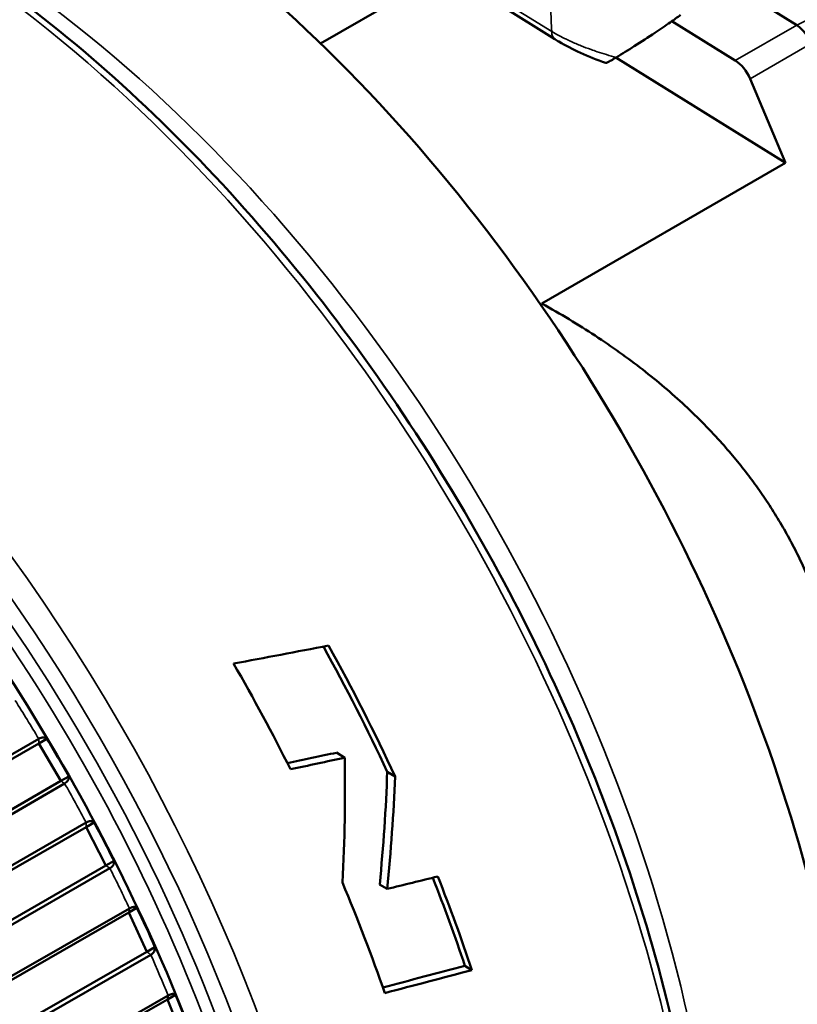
# Model space of a CAD drawing. Header units: millimetres. Extents: x 0 to 1891, y -60 to 594.
# Tile 65 of 118: x 681.44 to 685.92, y 180.47 to 186.14. Entities that reach past the tile are written whole.
import ezdxf

# ---------------------------------------------------------------- set-up
doc = ezdxf.new("R2010")
doc.units = ezdxf.units.MM
doc.layers.add('Sichtbar (ISO)', color=7, linetype='Continuous', lineweight=50)
doc.layers.add('Sichtbar schmal (ISO)', color=7, linetype='Continuous', lineweight=35)

msp = doc.modelspace()

# ---------------------------------------------------------------- linework, layer by layer
at = {"layer": 'Sichtbar (ISO)'}
for p, q in [((683.1767, 186.0028), (683.9884, 186.4715)), ((685.5131, 186.3586), (685.9164, 186.1088)), ((684.5245, 186.0276), (684.207, 186.2243)), ((685.1979, 186.1308), (685.5629, 185.9047)), ((685.8526, 185.3167), (684.8762, 185.9215)), ((685.6481, 185.7996), (685.8526, 185.3167)), ((684.4502, 184.507), (685.8526, 185.3167)), ((675.5376, 178.5006), (681.5549, 181.9755)), ((675.5693, 178.546), (681.5541, 182.0022)), ((681.5549, 181.9755), (681.6012, 182.0023)), ((681.6805, 181.7594), (681.5549, 181.9755)), ((683.2685, 181.9223), (683.3149, 181.8935)), ((683.5599, 181.8128), (683.605, 181.7849)), ((675.6632, 178.2845), (681.6805, 181.7594)), ((681.7032, 181.7456), (675.7183, 178.2895)), ((681.6805, 181.7594), (681.7268, 181.7861)), ((675.8367, 178.0742), (681.8273, 181.5198)), ((681.8262, 181.4943), (681.8725, 181.5211)), ((675.803, 178.03), (681.8262, 181.4943)), ((681.9411, 181.2729), (681.8262, 181.4943)), ((681.9411, 181.2729), (681.9874, 181.2996)), ((675.9179, 177.8086), (681.9411, 181.2729)), ((681.9637, 181.2569), (675.973, 177.8114)), ((683.5163, 181.1645), (683.5587, 181.1382)), ((676.0805, 177.5916), (682.0764, 181.0264)), ((682.0733, 181.0023), (682.1196, 181.029)), ((676.0449, 177.5488), (682.0733, 181.0023)), ((682.1767, 180.7771), (682.0733, 181.0023)), ((682.1767, 180.7771), (682.223, 180.8038)), ((676.1483, 177.3236), (682.1767, 180.7771)), ((682.1991, 180.759), (676.2032, 177.3242)), ((684.0072, 180.6958), (684.0471, 180.6711)), ((676.2614, 177.0603), (682.2946, 180.5028)), ((676.299, 177.1015), (682.2996, 180.5254)), ((682.2946, 180.5028), (682.3409, 180.5295)), ((682.3859, 180.2753), (682.2946, 180.5028))]:
    msp.add_line(p, q, dxfattribs=at)
for centre, major_axis, ratio, start_param, end_param in [((681.7248, 181.8918), (-3.2, 5.5426), 0.57735, 4.852472, 5.30275), ((685.559, 185.7845), (0.075, -0.1299), 0.57735, 1.359787, 2.319718), ((681.7248, 181.8918), (3.2, -5.5426), 0.57735, 0, 1.710879), ((696.7663, 190.576), (24.0325, 7.935), 0.16846, 4.031427, 4.059164), ((679.8166, 180.7901), (3.3125, -5.7374), 0.57735, 1.414291, 1.542327), ((679.8166, 180.7901), (-3.2875, 5.6941), 0.57735, 4.561866, 4.685215), ((679.3606, 180.5268), (-3.3125, 5.7374), 0.57735, 4.607222, 4.711657), ((681.6381, 181.8793), (-0.2376, 0.4089), 0.065484, 4.444708, 4.979701), ((637.1712, 219.1399), (77.4964, -14.5157), 0.475186, 5.430787, 5.435307), ((635.9891, 219.9658), (79.3364, -14.8602), 0.475185, 5.432528, 5.437397), ((677.3064, 179.3408), (-3.2985, -7.6306), 0.658438, 2.081412, 2.17567), ((677.4153, 179.4037), (-3.7119, -7.6707), 0.639314, 2.091911, 2.175554), ((677.4153, 179.4037), (-3.7401, -7.7291), 0.639314, 2.086891, 2.169572), ((681.9041, 181.3954), (-0.2173, 0.419), 0.065549, 4.447857, 4.98285), ((617.8292, 230.9547), (105.2309, -19.709), 0.475172, 5.472653, 5.476193), ((679.8166, 180.7901), (-3.2875, 5.6941), 0.57735, 4.374919, 4.459458), ((679.8166, 180.7901), (3.3125, -5.7374), 0.57735, 1.229359, 1.318526), ((679.3606, 180.5268), (-3.3125, 5.7374), 0.57735, 4.392703, 4.498061), ((682.1455, 180.9015), (-0.1955, 0.4262), 0.065759, 4.451067, 4.98606), ((606.8566, 236.7829), (119.737, -22.4289), 0.47519, 5.492892, 5.498005), ((605.7313, 237.5156), (121.4052, -22.7412), 0.475189, 5.49362, 5.498971), ((682.3607, 180.4009), (-0.1723, 0.4305), 0.066106, 4.454405, 4.989398)]:
    msp.add_ellipse(centre, major_axis=major_axis, ratio=ratio, start_param=start_param, end_param=end_param, dxfattribs=at)
for points, knots in [([(684.012, 175.5624), (684.3654, 175.7664), (684.6628, 176.0664), (685.1198, 176.8294), (685.2769, 177.2952), (685.4344, 178.3487), (685.4324, 178.9383), (685.2679, 180.1772), (685.1054, 180.8263), (684.6371, 182.1181), (684.3316, 182.7603), (683.6086, 183.974), (683.1914, 184.5452), (682.2864, 185.5596), (681.7987, 186.0026), (680.8006, 186.7153), (680.2903, 186.9847), (679.298, 187.3198), (678.8159, 187.3858), (678.0142, 187.3106), (677.6815, 187.2073), (677.387, 187.0372)], [2.392671, 2.392671, 2.392671, 2.392671, 2.703364, 2.703364, 3.020414, 3.020414, 3.342538, 3.342538, 3.665012, 3.665012, 3.987054, 3.987054, 4.308934, 4.308934, 4.631029, 4.631029, 4.953554, 4.953554, 5.275355, 5.275355, 5.534263, 5.534263, 5.534263, 5.534263]), ([(685.2481, 186.1668), (685.2301, 186.1535), (685.2102, 186.1393), (685.161, 186.105), (685.1311, 186.0848), (685.0616, 186.0386), (685.0216, 186.0127), (684.9471, 185.9654), (684.9122, 185.9436), (684.8782, 185.9228)], [0.000001, 0.000001, 0.000001, 0.000001, 0.01742666, 0.01742666, 0.0400429, 0.0400429, 0.06828983, 0.06828983, 0.09309471, 0.09309471, 0.09309471, 0.09309471]), ([(685.999, 186.0022), (685.9931, 186.017), (685.9858, 186.0315), (685.9773, 186.045), (685.9687, 186.0584), (685.9591, 186.0708), (685.9488, 186.0816), (685.9385, 186.0925), (685.9275, 186.1017), (685.9164, 186.1088)], [0, 0, 0, 0, 0.333333, 0.333333, 0.333333, 0.666667, 0.666667, 0.666667, 1, 1, 1, 1]), ([(684.8161, 185.8906), (684.7682, 185.9079), (684.7187, 185.9281), (684.6281, 185.9697), (684.5856, 185.9915), (684.54, 186.0181), (684.5321, 186.0228), (684.5245, 186.0276)], [0, 0, 0, 0, 0.03117201, 0.03117201, 0.06036291, 0.06036291, 0.06665776, 0.06665776, 0.06665776, 0.06665776]), ([(684.8161, 185.8906), (684.8164, 185.8905), (684.8169, 185.8905), (684.8195, 185.8908), (684.8233, 185.8923), (684.8341, 185.8974), (684.841, 185.901), (684.8578, 185.9105), (684.8678, 185.9164), (684.8782, 185.9228)], [-0.02257938, -0.02257938, -0.02257938, -0.02257938, -0.02077457, -0.02077457, -0.01429647, -0.01429647, -0.00760848, -0.00760848, -0.000001, -0.000001, -0.000001, -0.000001]), ([(683.0347, 176.6063), (683.0929, 177.1597), (683.0683, 177.7688), (682.858, 179.0384), (682.6723, 179.6988), (682.1595, 181.0036), (681.8327, 181.6479), (681.0708, 182.8563), (680.636, 183.4202), (679.7012, 184.4114), (679.2014, 184.8384), (678.3893, 185.3768), (678.082, 185.5463), (677.7773, 185.6801)], [3.064163, 3.064163, 3.064163, 3.064163, 3.386464, 3.386464, 3.708851, 3.708851, 4.030824, 4.030824, 4.352688, 4.352688, 4.674811, 4.674811, 4.868081, 4.868081, 4.868081, 4.868081]), ([(681.6012, 182.0023), (681.5953, 182.0068), (681.5872, 182.01), (681.5722, 182.01), (681.5631, 182.0074), (681.5553, 182.0029), (681.5549, 182.0026), (681.5545, 182.0024), (681.5541, 182.0022)], [0.12922201, 0.12922201, 0.12922201, 0.12922201, 0.13675171, 0.13675171, 0.14339331, 0.14339331, 0.14339331, 0.14371765, 0.14371765, 0.14371765, 0.14371765]), ([(681.7032, 181.7456), (681.7036, 181.7459), (681.704, 181.7461), (681.7043, 181.7463), (681.7122, 181.7508), (681.719, 181.7574), (681.7265, 181.7703), (681.7278, 181.7788), (681.7268, 181.7861)], [0.14306898, 0.14306898, 0.14306898, 0.14306898, 0.14339331, 0.14339331, 0.14339331, 0.15003491, 0.15003491, 0.15756461, 0.15756461, 0.15756461, 0.15756461]), ([(681.8725, 181.5211), (681.8672, 181.5253), (681.8596, 181.5281), (681.8452, 181.5277), (681.8363, 181.525), (681.8285, 181.5205), (681.8281, 181.5202), (681.8277, 181.52), (681.8273, 181.5198)], [0.12922201, 0.12922201, 0.12922201, 0.12922201, 0.13675171, 0.13675171, 0.14339331, 0.14339331, 0.14339331, 0.14371765, 0.14371765, 0.14371765, 0.14371765]), ([(681.9637, 181.2569), (681.9641, 181.2572), (681.9645, 181.2574), (681.9649, 181.2576), (681.9727, 181.2621), (681.9795, 181.2689), (681.987, 181.2825), (681.9884, 181.2917), (681.9874, 181.2996)], [0.14306898, 0.14306898, 0.14306898, 0.14306898, 0.14339331, 0.14339331, 0.14339331, 0.15003491, 0.15003491, 0.15756461, 0.15756461, 0.15756461, 0.15756461]), ([(682.1196, 181.029), (682.1149, 181.0328), (682.1078, 181.0353), (682.0941, 181.0344), (682.0853, 181.0316), (682.0775, 181.0271), (682.0771, 181.0268), (682.0767, 181.0266), (682.0764, 181.0264)], [0.12922201, 0.12922201, 0.12922201, 0.12922201, 0.13675171, 0.13675171, 0.14339331, 0.14339331, 0.14339331, 0.14371765, 0.14371765, 0.14371765, 0.14371765]), ([(682.1991, 180.759), (682.1995, 180.7592), (682.1999, 180.7595), (682.2003, 180.7597), (682.2081, 180.7642), (682.215, 180.7712), (682.2225, 180.7854), (682.2239, 180.7952), (682.223, 180.8038)], [0.14306898, 0.14306898, 0.14306898, 0.14306898, 0.14339331, 0.14339331, 0.14339331, 0.15003491, 0.15003491, 0.15756461, 0.15756461, 0.15756461, 0.15756461]), ([(682.3409, 180.5295), (682.3367, 180.5329), (682.3303, 180.5349), (682.3171, 180.5336), (682.3085, 180.5305), (682.3007, 180.526), (682.3003, 180.5258), (682.3, 180.5256), (682.2996, 180.5254)], [0.12922201, 0.12922201, 0.12922201, 0.12922201, 0.13675171, 0.13675171, 0.14339331, 0.14339331, 0.14339331, 0.14371765, 0.14371765, 0.14371765, 0.14371765])]:
    msp.add_open_spline(points, degree=3, knots=knots, dxfattribs=at)
for points, weights in [([(684.4502, 184.507), (684.4484, 184.5011), (684.4466, 184.4951)], [1.00553762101, 1.00545598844, 1.00537352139]), ([(685.9937, 182.9053), (685.583, 183.8751), (684.4502, 184.507)], [1.05000006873, 1.05000006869, 1.01667721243])]:
    msp.add_rational_spline(points, weights, degree=2, dxfattribs=at)
at = {"layer": 'Sichtbar schmal (ISO)'}
for p, q in [((686.6469, 186.4617), (685.9164, 186.1088)), ((684.1889, 186.2684), (684.5064, 186.0718)), ((685.5629, 185.9047), (685.9164, 186.1088)), ((685.999, 186.0022), (685.6481, 185.7996))]:
    msp.add_line(p, q, dxfattribs=at)
for centre, major_axis, ratio, start_param, end_param in [((680.6995, 181.2998), (3.3125, -5.7374), 0.57735, 0, 3.141593), ((680.9463, 181.4423), (3.2, -5.5426), 0.57735, 0.497864, 2.643729), ((678.7196, 180.1567), (-3.3125, 5.7374), 0.57735, 3.173598, 6.257519), ((678.6488, 180.1159), (-3.2625, 5.6508), 0.57735, 3.362876, 6.067529), ((684.5117, 186.1319), (0.0051, -0.1416), 0.058284, 4.164652, 5.149039), ((684.5771, 186.1126), (-0.0527, -0.085), 0.555911, 5.515441, 6.283122), ((678.6488, 180.1159), (-3.1875, 5.5209), 0.57735, 3.622442, 5.802913), ((678.6135, 180.0955), (-3.1625, 5.4776), 0.57735, 3.822429, 5.602349), ((678.2916, 179.9096), (-3.3541, 5.8095), 0.57735, 4.739368, 4.777804), ((678.2916, 179.9096), (-3.3541, 5.8095), 0.57735, 4.656695, 4.695131), ((678.2916, 179.9096), (-3.3541, 5.8095), 0.57735, 4.574021, 4.612457), ((678.2916, 179.9096), (-3.3541, 5.8095), 0.57735, 4.491348, 4.529784)]:
    msp.add_ellipse(centre, major_axis=major_axis, ratio=ratio, start_param=start_param, end_param=end_param, dxfattribs=at)
msp.add_open_spline([(684.5064, 186.0718), (684.5324, 186.0564), (684.5614, 186.041), (684.5908, 186.0269), (684.599, 186.0229), (684.6072, 186.0191), (684.6155, 186.0154), (684.6353, 186.0064), (684.655, 185.998), (684.6755, 185.9898), (684.6939, 185.9824), (684.7131, 185.9751), (684.7336, 185.9677), (684.7448, 185.9636), (684.7563, 185.9596), (684.7682, 185.9556), (684.8026, 185.9441), (684.84, 185.9328), (684.8782, 185.9228)], degree=3, knots=[0, 0, 0, 0, 0.2608843, 0.2608843, 0.2608843, 0.3333333, 0.3333333, 0.3333333, 0.5085292, 0.5085292, 0.5085292, 0.6666667, 0.6666667, 0.6666667, 0.7524466, 0.7524466, 0.7524466, 1, 1, 1, 1], dxfattribs=at)
for points in [[(681.5549, 181.9755), (681.5548, 181.9845), (681.5543, 181.9932), (681.5541, 182.0022)], [(681.7032, 181.7456), (681.6955, 181.7502), (681.6882, 181.7549), (681.6805, 181.7594)], [(681.8262, 181.4943), (681.8267, 181.5029), (681.8268, 181.5112), (681.8273, 181.5198)], [(681.9637, 181.2569), (681.956, 181.2622), (681.9488, 181.2677), (681.9411, 181.2729)], [(682.0733, 181.0023), (682.0745, 181.0104), (682.0752, 181.0183), (682.0764, 181.0264)], [(682.1991, 180.759), (682.1915, 180.765), (682.1844, 180.7711), (682.1767, 180.7771)], [(682.2946, 180.5028), (682.2965, 180.5104), (682.2978, 180.5178), (682.2996, 180.5254)]]:
    msp.add_open_spline(points, degree=3, dxfattribs=at)

doc.saveas('drawing.dxf')
